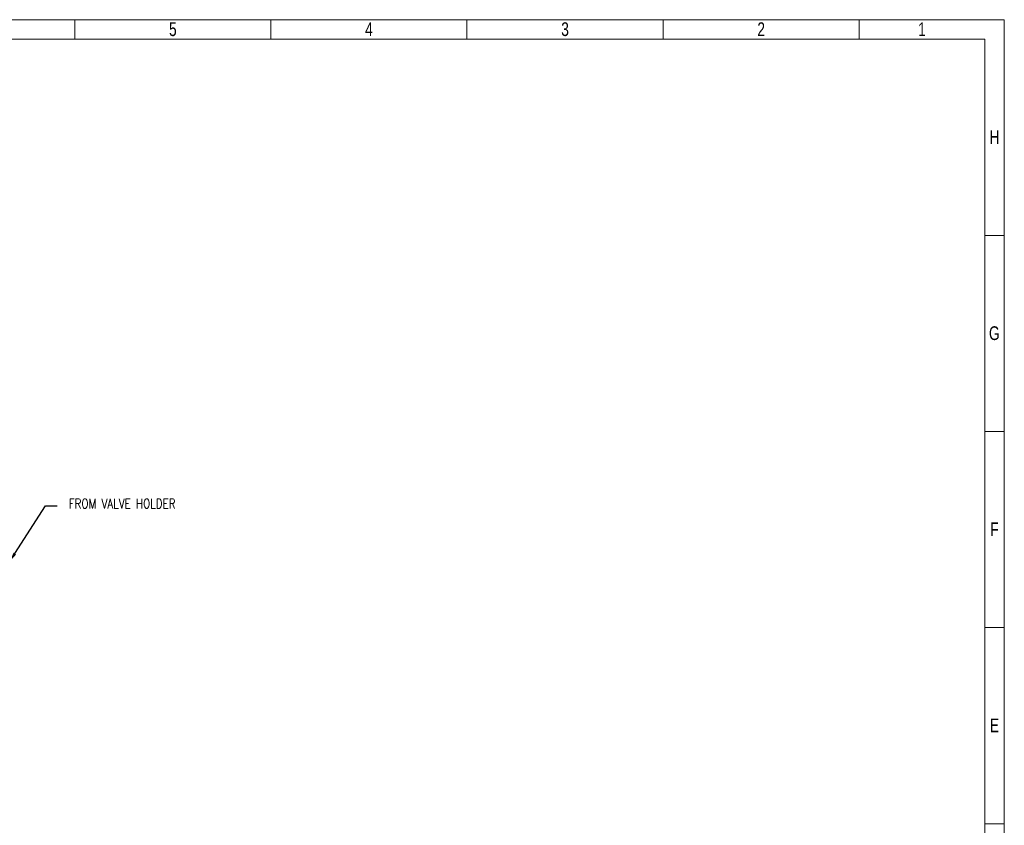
# Model space of a CAD drawing. Header units: millimetres. Extents: x 0 to 594, y 0 to 424.
# Tile 15 of 15: x 334 to 594, y 212 to 424. Entities that reach past the tile are written whole.
import ezdxf
from ezdxf import colors
from ezdxf.entities.mleader import LeaderData, LeaderLine
from ezdxf.math import Vec2, Vec3

# ---------------------------------------------------------------- set-up
doc = ezdxf.new("R2010")
doc.units = ezdxf.units.MM
doc.header["$LTSCALE"] = 0.25
doc.layers.add('Annotation', color=7, linetype='Continuous')
doc.styles.add('AdskIsoAnnotation', font='romans.shx', dxfattribs={"width": 0.8, "height": 1})
doc.styles.add('SLDTEXTSTYLE3', font='TXT', dxfattribs={"width": 0.75})
doc.styles.get("Standard").update_dxf_attribs({"font": 'arial.ttf'})

# ---------------------------------------------------------------- blocks, each defined once
blk = doc.blocks.new('cajetin')
at = {"color": 7, "linetype": 'Continuous', "lineweight": 18}
for p, q in [((0, 615), (861, 615)), ((505.5, 607.5), (505.5, 615)), ((580.5, 607.5), (580.5, 615)), ((655.5, 607.5), (655.5, 615)), ((730.5, 607.5), (730.5, 615)), ((805.5, 607.5), (805.5, 615)), ((861, 615), (861, 0)), ((7.5, 607.5), (853.5, 607.5)), ((853.5, 607.5), (853.5, 7.5)), ((853.5, 532.5), (861, 532.5)), ((853.5, 457.5), (861, 457.5)), ((853.5, 382.5), (861, 382.5)), ((853.5, 307.5), (861, 307.5)), ((853.5, 307.5), (853.5, 307.5))]:
    blk.add_line(p, q, dxfattribs=at)
at = {"color": 7, "linetype": 'Continuous', "lineweight": 0, "char_height": 5.25, "attachment_point": 2, "style": 'SLDTEXTSTYLE3'}
for s, insert in [('5', (543.01, 613.99)), ('4', (618.01, 613.99)), ('3', (693.01, 613.99)), ('2', (768.01, 613.99)), ('1', (829.51, 613.99)), ('H', (857.25, 572.74)), ('G', (857.18, 497.74)), ('F', (857.21, 422.74)), ('E', (857.24, 347.74))]:
    blk.add_mtext(s, dxfattribs=dict(at, insert=insert))

msp = doc.modelspace()

# ---------------------------------------------------------------- texts
at = {"layer": 'Annotation', "insert": (347.145, 295.36), "char_height": 2.5, "attachment_point": 7, "style": 'AdskIsoAnnotation', "bg_fill": 3, "box_fill_scale": 1, "bg_fill_color": 256, "bg_fill_true_color": 13158600, "bg_fill_transparency": 0}
msp.add_mtext('FROM VALVE HOLDER', dxfattribs=at)

# ---------------------------------------------------------------- leaders
at = {"layer": 'Annotation'}
ml = msp.add_multileader_mtext('Standard', dxfattribs=at)
ml.set_content('')
ml.set_leader_properties()
ml.build(insert=Vec2(0, 0))
ml.multileader.update_dxf_attribs({"dogleg_length": 3.062, "arrow_head_size": 2.5})
ctx = ml.context
ctx.base_point, ctx.arrow_head_size = Vec3(337.938, 296), 2.5
notes = []
notes.append((ctx, [(0, (1, 1, 0), (341, 296), (1, 0), 3.062, [(0, [(331.567, 281.306)], 0, [])])]))
ctx.mtext, ml.multileader.dxf.content_type = None, 0
for ctx, leaders in notes:
    for number, flags, end, landing, length, lines in leaders:
        leader = LeaderData()
        leader.index, (leader.has_last_leader_line, leader.has_dogleg_vector, leader.attachment_direction) = number, flags
        leader.last_leader_point, leader.dogleg_vector, leader.dogleg_length = Vec3(end), Vec3(landing), length
        for number, points, colour, breaks in lines:
            line = LeaderLine()
            line.index, line.vertices, line.color, line.breaks = number, Vec3.list(points), colors.encode_raw_color(colour), breaks
            leader.lines.append(line)
        ctx.leaders.append(leader)

# ---------------------------------------------------------------- next in the draw order: block references
at = {"xscale": 0.689895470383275, "yscale": 0.689895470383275, "zscale": 0.689895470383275}
msp.add_blockref('cajetin', (0, 0), dxfattribs=at)

doc.saveas('drawing.dxf')
